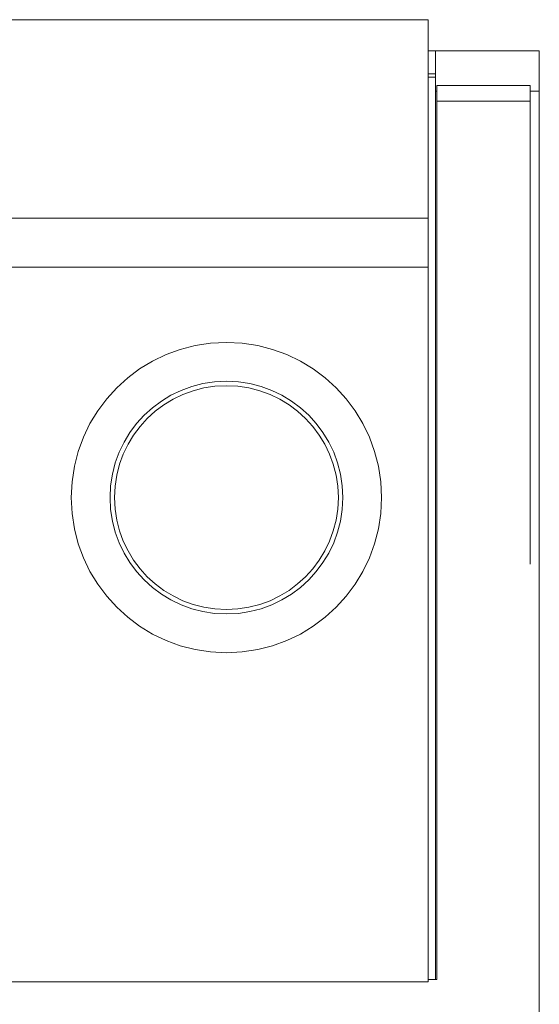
# Model space of a CAD drawing. Extents: x 0 to 4084, y 0 to 2754.
# Tile 23 of 34: x 2001 to 2016, y 2308 to 2336. Entities that reach past the tile are written whole.
import ezdxf

# ---------------------------------------------------------------- set-up
doc = ezdxf.new("R2010")
doc.units = 0
doc.header["$LTSCALE"] = 5
doc.header["$MEASUREMENT"] = 0
doc.linetypes.add('DASHED2', pattern=[9.525, 6.35, -3.175])
doc.layers.add('Visible (ISO)', color=7, linetype='CONTINUOUS', lineweight=50)
doc.layers.add('Visible Narrow (ISO)', color=7, linetype='CONTINUOUS', lineweight=35)

msp = doc.modelspace()

# ---------------------------------------------------------------- linework, layer by layer
at = {"layer": 'Visible (ISO)', "linetype": 'DASHED2', "lineweight": 18}
for p, q in [((2012.716, 2336.213), (1985.719, 2336.213)), ((2012.716, 2330.453), (2012.716, 2336.213)), ((2012.923, 2335.313), (2012.716, 2335.313)), ((2012.923, 2335.313), (2012.923, 2334.135)), ((2015.938, 2335.313), (2012.923, 2335.313)), ((2015.938, 2335.313), (2015.938, 2334.135)), ((2012.716, 2334.638), (2012.923, 2334.638)), ((2012.716, 2334.548), (2012.923, 2334.548)), ((2012.968, 2333.85), (2012.968, 2334.3)), ((2012.968, 2334.3), (2015.668, 2334.3)), ((2015.668, 2334.3), (2015.668, 2333.85)), ((2012.923, 2334.135), (2012.923, 2308.38)), ((2015.938, 2334.135), (2015.938, 2224.891)), ((2012.968, 2333.85), (2012.968, 2308.38)), ((2015.668, 2225.175), (2015.668, 2333.85)), ((2012.716, 2330.453), (1985.719, 2330.453)), ((2012.716, 2330.453), (2012.716, 2329.034)), ((2012.716, 2329.034), (1985.719, 2329.034)), ((2012.716, 2308.313), (2012.716, 2329.034)), ((1985.719, 2308.313), (2012.716, 2308.313)), ((2012.716, 2308.38), (2012.968, 2308.38))]:
    msp.add_line(p, q, dxfattribs=at)
for radius in [4.5, 3.375, 3.245]:
    msp.add_circle((2006.866, 2322.353), radius, dxfattribs=at)
at = {"layer": 'Visible Narrow (ISO)', "linetype": 'DASHED2', "lineweight": 18}
for p, q in [((2012.968, 2334.135), (2012.923, 2334.135)), ((2015.938, 2334.135), (2015.668, 2334.135)), ((2012.968, 2333.85), (2015.668, 2333.85))]:
    msp.add_line(p, q, dxfattribs=at)

doc.saveas('drawing.dxf')
